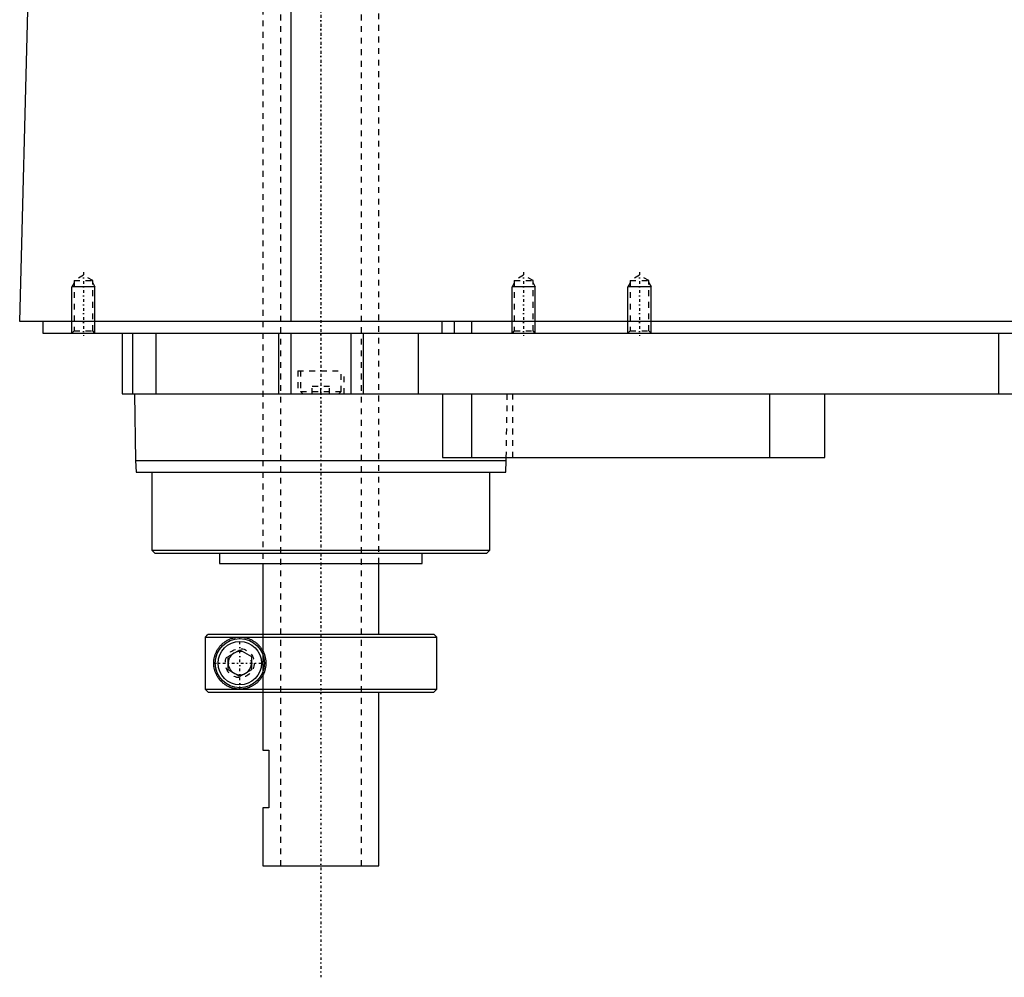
# Model space of a CAD drawing. Extents: x -702 to 139, y -97 to 359.
# Tile 1 of 6: x -702 to -532, y -97 to 69. Entities that reach past the tile are written whole.
import ezdxf

# ---------------------------------------------------------------- set-up
doc = ezdxf.new("R2010")
doc.units = 0
doc.linetypes.add('CENTER', pattern=[1.5, 0.45, -0.5, 0.05, -0.5])
doc.linetypes.add('DASHED', pattern=[2, 1, -1])
for name, color, linetype in [('AM_0', 7, 'CONTINUOUS'), ('AM_10', 7, 'CONTINUOUS'), ('AM_3', 7, 'DASHED'), ('AM_7', 7, 'CENTER')]:
    doc.layers.add(name, color=color, linetype=linetype)

msp = doc.modelspace()

# ---------------------------------------------------------------- linework, layer by layer
at = {"layer": 'AM_0', "color": 7, "linetype": 'CONTINUOUS'}
for p, q in [((-655.15, 16.5), (-655.15, 77.05)), ((-702, 16.5), (-700.5, 73.35)), ((-300.5, 16.5), (-702, 16.5)), ((-698, 16.5), (-698, 14.5)), ((-629.15, 16.5), (-629.15, 14.5)), ((-627, 16.5), (-627, 14.5)), ((-624, 16.5), (-624, 14.5)), ((-698, 14.5), (-344, 14.5)), ((-684.3, 14.5), (-684.3, 4)), ((-682.5, 14.5), (-682.5, 4)), ((-678.5, 14.5), (-678.5, 4)), ((-657.3, 14.5), (-657.3, 4)), ((-655.19, 14.5), (-655.19, 4)), ((-644.81, 14.5), (-644.81, 4)), ((-642.7, 14.5), (-642.7, 4)), ((-633.21, 14.5), (-633.21, 4)), ((-533, 14.5), (-533, 4)), ((-684.3, 4), (-488, 4)), ((-682.17, 4), (-682, -7.5)), ((-629, 4), (-629, -7)), ((-624, 4), (-624, -7)), ((-572.56, 4), (-572.56, -7)), ((-563, -7), (-563, 4)), ((-682, -7.5), (-681.9, -9.5)), ((-682, -7.5), (-618, -7.5)), ((-629, -7), (-563, -7)), ((-618.1, -9.5), (-618, -7.5)), ((-618, -7.5), (-617.99, -7)), ((-681.9, -9.5), (-618.1, -9.5)), ((-679.17, -9.5), (-679.17, -23)), ((-620.83, -23), (-620.83, -9.5)), ((-679.17, -23), (-678.67, -23.5)), ((-679.17, -23), (-620.83, -23)), ((-678.67, -23.5), (-621.33, -23.5)), ((-667.5, -23.5), (-667.5, -25.3)), ((-632.5, -25.3), (-632.5, -23.5)), ((-621.33, -23.5), (-620.83, -23)), ((-667.5, -25.3), (-632.5, -25.3)), ((-660, -25.3), (-660, -37.5)), ((-640, -37.5), (-640, -25.3)), ((-669.49, -37.5), (-669.99, -38)), ((-669.99, -38), (-630, -38)), ((-669.99, -38), (-669.99, -47)), ((-669.49, -37.5), (-630.5, -37.5)), ((-630, -38), (-630.5, -37.5)), ((-630, -47), (-630, -38)), ((-666, -41.35), (-664, -40.19)), ((-664, -40.19), (-662, -41.35)), ((-666, -43.65), (-666, -41.35)), ((-662, -41.35), (-662, -43.65)), ((-664, -44.81), (-666, -43.65)), ((-662, -43.65), (-664, -44.81)), ((-669.99, -47), (-630, -47)), ((-669.99, -47), (-669.49, -47.5)), ((-669.49, -47.5), (-630.5, -47.5)), ((-660, -47.5), (-660, -57.5)), ((-640, -77.5), (-640, -47.5)), ((-630.5, -47.5), (-630, -47)), ((-660, -57.5), (-659, -57.5)), ((-659, -57.5), (-659, -67.5)), ((-660, -67.5), (-660, -77.5)), ((-659, -67.5), (-660, -67.5)), ((-660, -77.5), (-640, -77.5))]:
    msp.add_line(p, q, dxfattribs=at)
for points in [[(-664, -47, 0), (-664.06, -47, 0), (-664.19, -47, 0), (-664.32, -46.99, 0), (-664.38, -46.98, 0), (-664.44, -46.98, 0), (-664.57, -46.96, 0), (-664.7, -46.95, 0), (-664.82, -46.92, 0), (-664.94, -46.9, 0), (-665.07, -46.87, 0), (-665.13, -46.86, 0), (-665.19, -46.84, 0), (-665.31, -46.81, 0), (-665.43, -46.77, 0), (-665.55, -46.73, 0), (-665.66, -46.68, 0), (-665.78, -46.63, 0), (-665.83, -46.61, 0), (-665.89, -46.58, 0), (-666, -46.53, 0), (-666.11, -46.47, 0), (-666.16, -46.45, 0), (-666.22, -46.42, 0), (-666.32, -46.35, 0), (-666.43, -46.29, 0), (-666.48, -46.26, 0), (-666.53, -46.22, 0), (-666.63, -46.15, 0), (-666.72, -46.08, 0), (-666.82, -46.01, 0), (-666.91, -45.93, 0), (-667, -45.85, 0), (-667.05, -45.81, 0), (-667.09, -45.77, 0), (-667.17, -45.69, 0), (-667.26, -45.6, 0), (-667.34, -45.52, 0), (-667.42, -45.43, 0), (-667.49, -45.34, 0), (-667.53, -45.29, 0), (-667.57, -45.25, 0), (-667.64, -45.15, 0), (-667.71, -45.05, 0), (-667.78, -44.94, 0), (-667.85, -44.83, 0), (-667.91, -44.72, 0), (-667.95, -44.66, 0), (-667.98, -44.6, 0), (-668.04, -44.48, 0), (-668.1, -44.36, 0), (-668.15, -44.23, 0), (-668.21, -44.1, 0), (-668.25, -43.97, 0), (-668.28, -43.9, 0), (-668.3, -43.83, 0), (-668.34, -43.69, 0), (-668.38, -43.55, 0), (-668.41, -43.4, 0), (-668.43, -43.31, 0), (-668.43, -43.28, 0), (-668.44, -43.26, 0), (-668.44, -43.24, 0), (-668.44, -43.23, 0), (-668.44, -43.21, 0), (-668.45, -43.18, 0), (-668.45, -43.15, 0), (-668.46, -43.13, 0), (-668.46, -43.1, 0), (-668.46, -43.09, 0), (-668.46, -43.07, 0), (-668.47, -43.05, 0), (-668.47, -43.02, 0), (-668.47, -43.01, 0), (-668.47, -42.99, 0), (-668.48, -42.97, 0), (-668.48, -42.94, 0), (-668.48, -42.93, 0), (-668.48, -42.91, 0), (-668.48, -42.89, 0), (-668.49, -42.86, 0), (-668.49, -42.83, 0), (-668.49, -42.8, 0), (-668.49, -42.77, 0), (-668.49, -42.76, 0), (-668.49, -42.75, 0), (-668.49, -42.72, 0), (-668.5, -42.69, 0), (-668.5, -42.66, 0), (-668.5, -42.63, 0), (-668.5, -42.6, 0), (-668.5, -42.59, 0), (-668.5, -42.57, 0), (-668.5, -42.54, 0), (-668.5, -42.51, 0), (-668.5, -42.5, 0), (-668.5, -42.49, 0), (-668.5, -42.46, 0), (-668.5, -42.43, 0), (-668.5, -42.41, 0), (-668.5, -42.4, 0), (-668.5, -42.37, 0), (-668.5, -42.34, 0), (-668.5, -42.31, 0), (-668.49, -42.28, 0), (-668.49, -42.25, 0), (-668.49, -42.24, 0), (-668.49, -42.23, 0), (-668.49, -42.2, 0), (-668.49, -42.17, 0), (-668.49, -42.14, 0), (-668.48, -42.11, 0), (-668.48, -42.09, 0), (-668.48, -42.07, 0), (-668.48, -42.06, 0), (-668.48, -42.03, 0), (-668.47, -42.01, 0), (-668.47, -41.99, 0), (-668.47, -41.98, 0), (-668.47, -41.95, 0), (-668.46, -41.93, 0), (-668.46, -41.91, 0), (-668.46, -41.9, 0), (-668.46, -41.87, 0), (-668.45, -41.85, 0), (-668.45, -41.82, 0), (-668.44, -41.79, 0), (-668.44, -41.77, 0), (-668.44, -41.76, 0), (-668.44, -41.74, 0), (-668.43, -41.72, 0), (-668.43, -41.69, 0), (-668.41, -41.6, 0), (-668.38, -41.45, 0), (-668.34, -41.31, 0), (-668.3, -41.17, 0), (-668.28, -41.1, 0), (-668.25, -41.03, 0), (-668.21, -40.9, 0), (-668.15, -40.77, 0), (-668.1, -40.64, 0), (-668.04, -40.52, 0), (-667.98, -40.4, 0), (-667.95, -40.34, 0), (-667.91, -40.28, 0), (-667.85, -40.17, 0), (-667.78, -40.06, 0), (-667.71, -39.95, 0), (-667.64, -39.85, 0), (-667.57, -39.75, 0), (-667.53, -39.71, 0), (-667.49, -39.66, 0), (-667.42, -39.57, 0), (-667.34, -39.48, 0), (-667.26, -39.4, 0), (-667.17, -39.31, 0), (-667.09, -39.23, 0), (-667.05, -39.19, 0), (-667, -39.15, 0), (-666.91, -39.07, 0), (-666.82, -38.99, 0), (-666.72, -38.92, 0), (-666.63, -38.85, 0), (-666.53, -38.78, 0), (-666.48, -38.74, 0), (-666.43, -38.71, 0), (-666.32, -38.65, 0), (-666.22, -38.58, 0), (-666.16, -38.55, 0), (-666.11, -38.53, 0), (-666, -38.47, 0), (-665.89, -38.42, 0), (-665.83, -38.39, 0), (-665.78, -38.37, 0), (-665.66, -38.32, 0), (-665.55, -38.27, 0), (-665.43, -38.23, 0), (-665.31, -38.19, 0), (-665.19, -38.16, 0), (-665.13, -38.14, 0), (-665.07, -38.13, 0), (-664.94, -38.1, 0), (-664.82, -38.08, 0), (-664.7, -38.05, 0), (-664.57, -38.04, 0), (-664.44, -38.02, 0), (-664.38, -38.02, 0), (-664.32, -38.01, 0), (-664.19, -38, 0), (-664.06, -38, 0), (-664, -38, 0)], [(-664, -38, 0), (-663.95, -38, 0), (-663.85, -38, 0), (-663.74, -38.01, 0), (-663.69, -38.01, 0), (-663.63, -38.01, 0), (-663.52, -38.03, 0), (-663.42, -38.04, 0), (-663.3, -38.05, 0), (-663.19, -38.07, 0), (-663.08, -38.09, 0), (-663.02, -38.11, 0), (-662.97, -38.12, 0), (-662.85, -38.15, 0), (-662.74, -38.18, 0), (-662.63, -38.21, 0), (-662.51, -38.25, 0), (-662.4, -38.29, 0), (-662.34, -38.32, 0), (-662.28, -38.34, 0), (-662.17, -38.39, 0), (-662.06, -38.44, 0), (-662, -38.47, 0), (-661.95, -38.5, 0), (-661.83, -38.56, 0), (-661.72, -38.62, 0), (-661.67, -38.65, 0), (-661.61, -38.68, 0), (-661.51, -38.75, 0), (-661.4, -38.83, 0), (-661.3, -38.9, 0), (-661.19, -38.98, 0), (-661.09, -39.06, 0), (-661.04, -39.11, 0), (-661, -39.15, 0), (-660.9, -39.24, 0), (-660.81, -39.33, 0), (-660.71, -39.42, 0), (-660.63, -39.52, 0), (-660.54, -39.62, 0), (-660.5, -39.68, 0), (-660.45, -39.73, 0), (-660.37, -39.84, 0), (-660.29, -39.95, 0), (-660.21, -40.07, 0), (-660.14, -40.19, 0), (-660.06, -40.32, 0), (-660.03, -40.38, 0), (-660, -40.45, 0), (-659.93, -40.58, 0), (-659.87, -40.71, 0), (-659.81, -40.85, 0), (-659.76, -40.99, 0), (-659.71, -41.13, 0), (-659.69, -41.2, 0), (-659.67, -41.27, 0), (-659.63, -41.41, 0), (-659.6, -41.56, 0), (-659.57, -41.7, 0), (-659.55, -41.85, 0), (-659.53, -41.99, 0), (-659.52, -42.07, 0), (-659.51, -42.14, 0), (-659.51, -42.28, 0), (-659.5, -42.43, 0), (-659.5, -42.5, 0), (-659.5, -42.57, 0), (-659.51, -42.72, 0), (-659.51, -42.86, 0), (-659.52, -42.93, 0), (-659.53, -43.01, 0), (-659.55, -43.15, 0), (-659.57, -43.3, 0), (-659.6, -43.44, 0), (-659.63, -43.59, 0), (-659.67, -43.73, 0), (-659.69, -43.8, 0), (-659.71, -43.87, 0), (-659.76, -44.01, 0), (-659.81, -44.15, 0), (-659.87, -44.29, 0), (-659.93, -44.42, 0), (-660, -44.55, 0), (-660.03, -44.62, 0), (-660.06, -44.68, 0), (-660.14, -44.81, 0), (-660.21, -44.93, 0), (-660.29, -45.05, 0), (-660.37, -45.16, 0), (-660.45, -45.27, 0), (-660.5, -45.32, 0), (-660.54, -45.38, 0), (-660.63, -45.48, 0), (-660.71, -45.58, 0), (-660.81, -45.67, 0), (-660.9, -45.76, 0), (-661, -45.85, 0), (-661.04, -45.89, 0), (-661.09, -45.94, 0), (-661.19, -46.02, 0), (-661.3, -46.1, 0), (-661.4, -46.17, 0), (-661.51, -46.25, 0), (-661.61, -46.32, 0), (-661.67, -46.35, 0), (-661.72, -46.38, 0), (-661.83, -46.44, 0), (-661.95, -46.5, 0), (-662, -46.53, 0), (-662.06, -46.56, 0), (-662.17, -46.61, 0), (-662.28, -46.66, 0), (-662.34, -46.68, 0), (-662.4, -46.71, 0), (-662.51, -46.75, 0), (-662.63, -46.79, 0), (-662.74, -46.82, 0), (-662.85, -46.85, 0), (-662.97, -46.88, 0), (-663.02, -46.89, 0), (-663.08, -46.91, 0), (-663.19, -46.93, 0), (-663.3, -46.95, 0), (-663.42, -46.96, 0), (-663.52, -46.97, 0), (-663.63, -46.99, 0), (-663.69, -46.99, 0), (-663.74, -46.99, 0), (-663.85, -47, 0), (-663.95, -47, 0), (-664, -47, 0)]]:
    msp.add_polyline3d(points, dxfattribs=at)
for radius in [4.25, 3.75]:
    msp.add_circle((-664, -42.5), radius, dxfattribs=at)
at = {"layer": 'AM_10', "color": 7, "linetype": 'CONTINUOUS'}
for p, q in [((-692.62, 23.16), (-693, 22.5)), ((-689, 22.5), (-693, 22.5)), ((-693, 14.5), (-693, 22.5)), ((-689.38, 23.16), (-689, 22.5)), ((-689, 14.5), (-689, 22.5)), ((-616.62, 23.16), (-617, 22.5)), ((-613, 22.5), (-617, 22.5)), ((-617, 14.5), (-617, 22.5)), ((-613.38, 23.16), (-613, 22.5)), ((-613, 14.5), (-613, 22.5)), ((-596.62, 23.16), (-597, 22.5)), ((-593, 22.5), (-597, 22.5)), ((-597, 14.5), (-597, 22.5)), ((-593.38, 23.16), (-593, 22.5)), ((-593, 14.5), (-593, 22.5))]:
    msp.add_line(p, q, dxfattribs=at)
msp.add_arc((-664, -42.5), 2.01, 75, 15, dxfattribs=at)
at = {"layer": 'AM_3', "color": 6, "linetype": 'DASHED'}
for p, q in [((-657, 307.5), (-657, -77.5)), ((-643, -77.5), (-643, 307.5)), ((-660, 212.5), (-660, -25.3)), ((-640, -25.3), (-640, 212.5)), ((-691, 24.5), (-692.62, 23.56)), ((-689.38, 23.56), (-691, 24.5)), ((-615, 24.5), (-616.62, 23.56)), ((-613.38, 23.56), (-615, 24.5)), ((-595, 24.5), (-596.62, 23.56)), ((-593.38, 23.56), (-595, 24.5)), ((-692.62, 23.56), (-692.62, 14.88)), ((-692.62, 23.56), (-689.38, 23.56)), ((-689.38, 14.88), (-689.38, 23.56)), ((-616.62, 23.56), (-616.62, 14.88)), ((-616.62, 23.56), (-613.38, 23.56)), ((-613.38, 14.88), (-613.38, 23.56)), ((-596.62, 23.56), (-596.62, 14.88)), ((-596.62, 23.56), (-593.38, 23.56)), ((-593.38, 14.88), (-593.38, 23.56)), ((-692.62, 14.88), (-693, 14.5)), ((-692.62, 14.88), (-689.38, 14.88)), ((-689, 14.5), (-689.38, 14.88)), ((-678.5, 14.5), (-678.5, 4)), ((-616.62, 14.88), (-617, 14.5)), ((-616.62, 14.88), (-613.38, 14.88)), ((-613, 14.5), (-613.38, 14.88)), ((-596.62, 14.88), (-597, 14.5)), ((-596.62, 14.88), (-593.38, 14.88)), ((-593, 14.5), (-593.38, 14.88)), ((-654, 8), (-654, 4)), ((-654, 8), (-646, 8)), ((-653.5, 8), (-653.5, 4.4)), ((-646.5, 4.4), (-646.5, 8)), ((-646, 4), (-646, 8)), ((-651.5, 4), (-651.5, 5.25)), ((-648.5, 5.25), (-651.5, 5.25)), ((-650, 4), (-650, 5.25)), ((-648.5, 4), (-648.5, 5.25)), ((-653.5, 4.4), (-653.1, 4)), ((-653.5, 4.4), (-646.5, 4.4)), ((-646.9, 4), (-646.5, 4.4)), ((-617.99, -7), (-617.83, 4)), ((-616.85, -7), (-616.85, 4)), ((-669.99, -38), (-669.86, -37.87)), ((-669.73, -37.75), (-669.61, -37.62)), ((-660, -37.5), (-660, -47.5)), ((-659.97, -47.5), (-659.97, -37.5)), ((-669.73, -47.25), (-669.99, -47))]:
    msp.add_line(p, q, dxfattribs=at)
msp.add_circle((-664, -42.5), 2.5, dxfattribs=at)
at = {"layer": 'AM_7', "color": 4, "linetype": 'CENTER'}
for p, q in [((-650, 326.75), (-650, -96.75)), ((-650, 224.39), (-650, -37.19)), ((-691, 25), (-691, 14)), ((-615, 25), (-615, 14)), ((-595, 25), (-595, 14)), ((-664, -46.96), (-664, -38.04)), ((-668.46, -42.5), (-659.54, -42.5))]:
    msp.add_line(p, q, dxfattribs=at)

doc.saveas('drawing.dxf')
